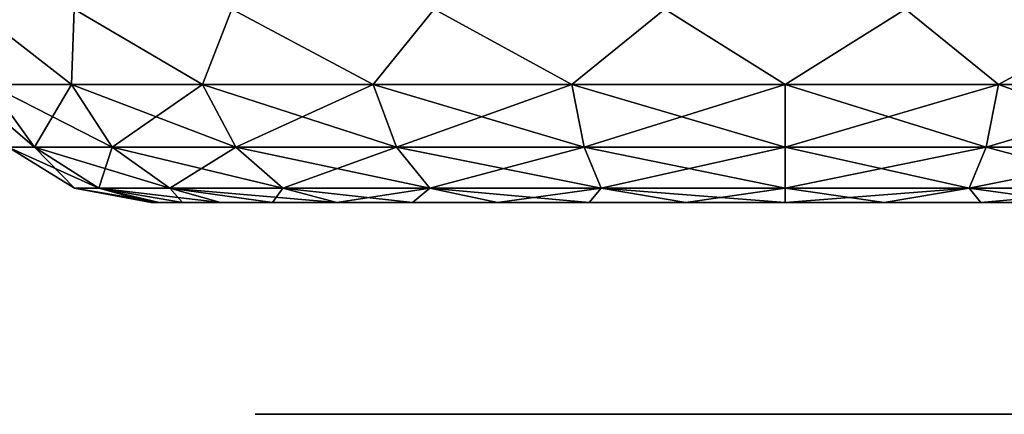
# Model space of a CAD drawing. Header units: millimetres. Extents: x -148 to 148, y -42 to 96.
# Tile 89 of 132: x 56.42 to 65.71, y -41.5 to -37.77. Entities that reach past the tile are written whole.
import ezdxf

# ---------------------------------------------------------------- set-up
doc = ezdxf.new("R2010")
doc.units = ezdxf.units.MM
doc.header["$LTSCALE"] = 127.314815
for name, color, linetype in [('47', 7, 'CONTINUOUS'), ('50', 7, 'CONTINUOUS'), ('59', 7, 'CONTINUOUS'), ('60', 7, 'CONTINUOUS'), ('61', 7, 'CONTINUOUS'), ('62', 7, 'CONTINUOUS'), ('93', 7, 'CONTINUOUS')]:
    doc.layers.add(name, color=color, linetype=linetype)

msp = doc.modelspace()

# ---------------------------------------------------------------- linework, layer by layer
at = {"layer": '47', "linetype": 'Continuous'}
for points in [[(57.7333, -39.5, 64.5751), (57.6597, -39.5, 63.6396), (69.5459, -39.5, 64.5751), (57.7333, -39.5, 64.5751)], [(57.6597, -39.5, 63.6396), (69.6195, -39.5, 63.6396), (69.5459, -39.5, 64.5751), (57.6597, -39.5, 63.6396)], [(57.7333, -39.5, 62.7042), (69.6195, -39.5, 63.6396), (57.6597, -39.5, 63.6396), (57.7333, -39.5, 62.7042)], [(69.3268, -39.5, 65.4875), (57.7333, -39.5, 64.5751), (69.5459, -39.5, 64.5751), (69.3268, -39.5, 65.4875)], [(57.9524, -39.5, 65.4875), (57.7333, -39.5, 64.5751), (69.3268, -39.5, 65.4875), (57.9524, -39.5, 65.4875)], [(57.9524, -39.5, 61.7917), (69.5459, -39.5, 62.7042), (57.7333, -39.5, 62.7042), (57.9524, -39.5, 61.7917)], [(69.5459, -39.5, 62.7042), (69.6195, -39.5, 63.6396), (57.7333, -39.5, 62.7042), (69.5459, -39.5, 62.7042)], [(68.9677, -39.5, 66.3544), (57.9524, -39.5, 65.4875), (69.3268, -39.5, 65.4875), (68.9677, -39.5, 66.3544)], [(58.3115, -39.5, 66.3544), (57.9524, -39.5, 65.4875), (68.9677, -39.5, 66.3544), (58.3115, -39.5, 66.3544)], [(69.3268, -39.5, 61.7917), (69.5459, -39.5, 62.7042), (57.9524, -39.5, 61.7917), (69.3268, -39.5, 61.7917)], [(58.3115, -39.5, 60.9248), (69.3268, -39.5, 61.7917), (57.9524, -39.5, 61.7917), (58.3115, -39.5, 60.9248)], [(68.4774, -39.5, 67.1545), (58.3115, -39.5, 66.3544), (68.9677, -39.5, 66.3544), (68.4774, -39.5, 67.1545)], [(58.8018, -39.5, 67.1545), (58.3115, -39.5, 66.3544), (68.4774, -39.5, 67.1545), (58.8018, -39.5, 67.1545)], [(68.9677, -39.5, 60.9248), (69.3268, -39.5, 61.7917), (58.3115, -39.5, 60.9248), (68.9677, -39.5, 60.9248)], [(58.8018, -39.5, 60.1247), (68.9677, -39.5, 60.9248), (58.3115, -39.5, 60.9248), (58.8018, -39.5, 60.1247)], [(59.4112, -39.5, 67.868), (58.8018, -39.5, 67.1545), (67.868, -39.5, 67.868), (59.4112, -39.5, 67.868)], [(67.868, -39.5, 67.868), (58.8018, -39.5, 67.1545), (68.4774, -39.5, 67.1545), (67.868, -39.5, 67.868)], [(68.4774, -39.5, 60.1247), (68.9677, -39.5, 60.9248), (58.8018, -39.5, 60.1247), (68.4774, -39.5, 60.1247)], [(59.4112, -39.5, 59.4112), (68.4774, -39.5, 60.1247), (58.8018, -39.5, 60.1247), (59.4112, -39.5, 59.4112)], [(60.1247, -39.5, 68.4774), (59.4112, -39.5, 67.868), (67.1545, -39.5, 68.4775), (60.1247, -39.5, 68.4774)], [(67.1545, -39.5, 68.4775), (59.4112, -39.5, 67.868), (67.868, -39.5, 67.868), (67.1545, -39.5, 68.4775)], [(67.868, -39.5, 59.4112), (68.4774, -39.5, 60.1247), (59.4112, -39.5, 59.4112), (67.868, -39.5, 59.4112)], [(60.1247, -39.5, 58.8018), (67.868, -39.5, 59.4112), (59.4112, -39.5, 59.4112), (60.1247, -39.5, 58.8018)], [(60.9248, -39.5, 68.9677), (60.1247, -39.5, 68.4774), (66.3544, -39.5, 68.9677), (60.9248, -39.5, 68.9677)], [(66.3544, -39.5, 68.9677), (60.1247, -39.5, 68.4774), (67.1545, -39.5, 68.4775), (66.3544, -39.5, 68.9677)], [(67.1545, -39.5, 58.8018), (67.868, -39.5, 59.4112), (60.1247, -39.5, 58.8018), (67.1545, -39.5, 58.8018)], [(60.9248, -39.5, 58.3115), (67.1545, -39.5, 58.8018), (60.1247, -39.5, 58.8018), (60.9248, -39.5, 58.3115)], [(65.4875, -39.5, 69.3268), (60.9248, -39.5, 68.9677), (66.3544, -39.5, 68.9677), (65.4875, -39.5, 69.3268)], [(61.7917, -39.5, 69.3268), (60.9248, -39.5, 68.9677), (65.4875, -39.5, 69.3268), (61.7917, -39.5, 69.3268)], [(66.3544, -39.5, 58.3115), (67.1545, -39.5, 58.8018), (60.9248, -39.5, 58.3115), (66.3544, -39.5, 58.3115)], [(61.7917, -39.5, 57.9524), (66.3544, -39.5, 58.3115), (60.9248, -39.5, 58.3115), (61.7917, -39.5, 57.9524)], [(64.5751, -39.5, 69.5459), (61.7917, -39.5, 69.3268), (65.4875, -39.5, 69.3268), (64.5751, -39.5, 69.5459)], [(62.7041, -39.5, 69.5459), (61.7917, -39.5, 69.3268), (64.5751, -39.5, 69.5459), (62.7041, -39.5, 69.5459)], [(65.4875, -39.5, 57.9524), (66.3544, -39.5, 58.3115), (61.7917, -39.5, 57.9524), (65.4875, -39.5, 57.9524)], [(62.7041, -39.5, 57.7333), (65.4875, -39.5, 57.9524), (61.7917, -39.5, 57.9524), (62.7041, -39.5, 57.7333)], [(63.6396, -39.5, 57.6597), (64.5751, -39.5, 57.7333), (62.7041, -39.5, 57.7333), (63.6396, -39.5, 57.6597)], [(63.6396, -39.5, 69.6195), (62.7041, -39.5, 69.5459), (64.5751, -39.5, 69.5459), (63.6396, -39.5, 69.6195)], [(64.5751, -39.5, 57.7333), (65.4875, -39.5, 57.9524), (62.7041, -39.5, 57.7333), (64.5751, -39.5, 57.7333)]]:
    msp.add_3dface(points, dxfattribs=at)
at = {"layer": '50', "linetype": 'Continuous'}
for points in [[(57.7333, -39.5, -62.7042), (57.6597, -39.5, -63.6396), (69.5459, -39.5, -62.7042), (57.7333, -39.5, -62.7042)], [(69.5459, -39.5, -62.7042), (57.6597, -39.5, -63.6396), (69.6195, -39.5, -63.6396), (69.5459, -39.5, -62.7042)], [(69.6195, -39.5, -63.6396), (57.6597, -39.5, -63.6396), (57.7333, -39.5, -64.5751), (69.6195, -39.5, -63.6396)], [(57.9524, -39.5, -65.4875), (69.5459, -39.5, -64.5751), (57.7333, -39.5, -64.5751), (57.9524, -39.5, -65.4875)], [(69.5459, -39.5, -64.5751), (69.6195, -39.5, -63.6396), (57.7333, -39.5, -64.5751), (69.5459, -39.5, -64.5751)], [(57.9524, -39.5, -61.7917), (57.7333, -39.5, -62.7042), (69.3268, -39.5, -61.7917), (57.9524, -39.5, -61.7917)], [(69.3268, -39.5, -61.7917), (57.7333, -39.5, -62.7042), (69.5459, -39.5, -62.7042), (69.3268, -39.5, -61.7917)], [(58.3115, -39.5, -66.3544), (69.3268, -39.5, -65.4875), (57.9524, -39.5, -65.4875), (58.3115, -39.5, -66.3544)], [(69.3268, -39.5, -65.4875), (69.5459, -39.5, -64.5751), (57.9524, -39.5, -65.4875), (69.3268, -39.5, -65.4875)], [(58.3115, -39.5, -60.9248), (57.9524, -39.5, -61.7917), (68.9677, -39.5, -60.9248), (58.3115, -39.5, -60.9248)], [(68.9677, -39.5, -60.9248), (57.9524, -39.5, -61.7917), (69.3268, -39.5, -61.7917), (68.9677, -39.5, -60.9248)], [(58.8018, -39.5, -67.1545), (68.9677, -39.5, -66.3544), (58.3115, -39.5, -66.3544), (58.8018, -39.5, -67.1545)], [(68.9677, -39.5, -66.3544), (69.3268, -39.5, -65.4875), (58.3115, -39.5, -66.3544), (68.9677, -39.5, -66.3544)], [(58.8018, -39.5, -60.1247), (58.3115, -39.5, -60.9248), (68.4774, -39.5, -60.1247), (58.8018, -39.5, -60.1247)], [(68.4774, -39.5, -60.1247), (58.3115, -39.5, -60.9248), (68.9677, -39.5, -60.9248), (68.4774, -39.5, -60.1247)], [(68.4774, -39.5, -67.1545), (68.9677, -39.5, -66.3544), (58.8018, -39.5, -67.1545), (68.4774, -39.5, -67.1545)], [(59.4112, -39.5, -67.868), (68.4774, -39.5, -67.1545), (58.8018, -39.5, -67.1545), (59.4112, -39.5, -67.868)], [(59.4112, -39.5, -59.4112), (58.8018, -39.5, -60.1247), (67.868, -39.5, -59.4112), (59.4112, -39.5, -59.4112)], [(67.868, -39.5, -59.4112), (58.8018, -39.5, -60.1247), (68.4774, -39.5, -60.1247), (67.868, -39.5, -59.4112)], [(67.868, -39.5, -67.868), (68.4774, -39.5, -67.1545), (59.4112, -39.5, -67.868), (67.868, -39.5, -67.868)], [(60.1247, -39.5, -68.4775), (67.868, -39.5, -67.868), (59.4112, -39.5, -67.868), (60.1247, -39.5, -68.4775)], [(60.1247, -39.5, -58.8018), (59.4112, -39.5, -59.4112), (67.1545, -39.5, -58.8018), (60.1247, -39.5, -58.8018)], [(67.1545, -39.5, -58.8018), (59.4112, -39.5, -59.4112), (67.868, -39.5, -59.4112), (67.1545, -39.5, -58.8018)], [(67.1545, -39.5, -68.4774), (67.868, -39.5, -67.868), (60.1247, -39.5, -68.4775), (67.1545, -39.5, -68.4774)], [(60.9248, -39.5, -68.9677), (67.1545, -39.5, -68.4774), (60.1247, -39.5, -68.4775), (60.9248, -39.5, -68.9677)], [(60.9248, -39.5, -58.3115), (60.1247, -39.5, -58.8018), (66.3544, -39.5, -58.3115), (60.9248, -39.5, -58.3115)], [(66.3544, -39.5, -58.3115), (60.1247, -39.5, -58.8018), (67.1545, -39.5, -58.8018), (66.3544, -39.5, -58.3115)], [(66.3544, -39.5, -68.9677), (67.1545, -39.5, -68.4774), (60.9248, -39.5, -68.9677), (66.3544, -39.5, -68.9677)], [(61.7917, -39.5, -69.3268), (66.3544, -39.5, -68.9677), (60.9248, -39.5, -68.9677), (61.7917, -39.5, -69.3268)], [(61.7917, -39.5, -57.9524), (60.9248, -39.5, -58.3115), (65.4875, -39.5, -57.9524), (61.7917, -39.5, -57.9524)], [(65.4875, -39.5, -57.9524), (60.9248, -39.5, -58.3115), (66.3544, -39.5, -58.3115), (65.4875, -39.5, -57.9524)], [(65.4875, -39.5, -69.3268), (66.3544, -39.5, -68.9677), (61.7917, -39.5, -69.3268), (65.4875, -39.5, -69.3268)], [(62.7041, -39.5, -69.5459), (65.4875, -39.5, -69.3268), (61.7917, -39.5, -69.3268), (62.7041, -39.5, -69.5459)], [(62.7041, -39.5, -57.7333), (61.7917, -39.5, -57.9524), (64.5751, -39.5, -57.7333), (62.7041, -39.5, -57.7333)], [(64.5751, -39.5, -57.7333), (61.7917, -39.5, -57.9524), (65.4875, -39.5, -57.9524), (64.5751, -39.5, -57.7333)], [(63.6396, -39.5, -57.6597), (62.7041, -39.5, -57.7333), (64.5751, -39.5, -57.7333), (63.6396, -39.5, -57.6597)], [(64.5751, -39.5, -69.5459), (65.4875, -39.5, -69.3268), (62.7041, -39.5, -69.5459), (64.5751, -39.5, -69.5459)], [(63.6396, -39.5, -69.6195), (64.5751, -39.5, -69.5459), (62.7041, -39.5, -69.5459), (63.6396, -39.5, -69.6195)]]:
    msp.add_3dface(points, dxfattribs=at)
at = {"layer": '59', "linetype": 'Continuous'}
for points in [[(55.9903, -37.6743, 61.3936), (56.9074, -38.3846, 59.7528), (56.1309, -38.3846, 61.6276), (55.9903, -37.6743, 61.3936)], [(55.9903, -37.6743, 61.3936), (56.9329, -37.6743, 59.3295), (56.9074, -38.3846, 59.7528), (55.9903, -37.6743, 61.3936)], [(56.9329, -37.6743, 59.3295), (58.1428, -38.3846, 58.1428), (56.9074, -38.3846, 59.7528), (56.9329, -37.6743, 59.3295)], [(56.9329, -37.6743, 59.3295), (58.4189, -37.6743, 57.6146), (58.1428, -38.3846, 58.1428), (56.9329, -37.6743, 59.3295)], [(58.4189, -37.6743, 57.6146), (59.7528, -38.3846, 56.9074), (58.1428, -38.3846, 58.1428), (58.4189, -37.6743, 57.6146)], [(58.4189, -37.6743, 57.6146), (60.3278, -37.6743, 56.3878), (59.7528, -38.3846, 56.9074), (58.4189, -37.6743, 57.6146)], [(60.3278, -37.6743, 56.3878), (61.6276, -38.3846, 56.1309), (59.7528, -38.3846, 56.9074), (60.3278, -37.6743, 56.3878)], [(60.3278, -37.6743, 56.3878), (62.505, -37.6743, 55.7485), (61.6276, -38.3846, 56.1309), (60.3278, -37.6743, 56.3878)], [(62.505, -37.6743, 55.7485), (63.6396, -38.3846, 55.866), (61.6276, -38.3846, 56.1309), (62.505, -37.6743, 55.7485)], [(62.505, -37.6743, 55.7485), (64.7742, -37.6743, 55.7485), (63.6396, -38.3846, 55.866), (62.505, -37.6743, 55.7485)], [(64.7742, -37.6743, 55.7485), (65.6516, -38.3846, 56.1309), (63.6396, -38.3846, 55.866), (64.7742, -37.6743, 55.7485)], [(64.7742, -37.6743, 55.7485), (66.9514, -37.6743, 56.3878), (65.6516, -38.3846, 56.1309), (64.7742, -37.6743, 55.7485)], [(66.9514, -37.6743, 56.3878), (67.5264, -38.3846, 56.9074), (65.6516, -38.3846, 56.1309), (66.9514, -37.6743, 56.3878)], [(56.5589, -38.9751, 61.7423), (56.3091, -38.9751, 63.6396), (56.1309, -38.3846, 61.6276), (56.5589, -38.9751, 61.7423)], [(56.9074, -38.3846, 59.7528), (56.5589, -38.9751, 61.7423), (56.1309, -38.3846, 61.6276), (56.9074, -38.3846, 59.7528)], [(57.2912, -38.9751, 59.9743), (56.5589, -38.9751, 61.7423), (56.9074, -38.3846, 59.7528), (57.2912, -38.9751, 59.9743)], [(58.1428, -38.3846, 58.1428), (57.2912, -38.9751, 59.9743), (56.9074, -38.3846, 59.7528), (58.1428, -38.3846, 58.1428)], [(58.4561, -38.9751, 58.4561), (57.2912, -38.9751, 59.9743), (58.1428, -38.3846, 58.1428), (58.4561, -38.9751, 58.4561)], [(59.7528, -38.3846, 56.9074), (58.4561, -38.9751, 58.4561), (58.1428, -38.3846, 58.1428), (59.7528, -38.3846, 56.9074)], [(59.9743, -38.9751, 57.2912), (58.4561, -38.9751, 58.4561), (59.7528, -38.3846, 56.9074), (59.9743, -38.9751, 57.2912)], [(61.6276, -38.3846, 56.1309), (59.9743, -38.9751, 57.2912), (59.7528, -38.3846, 56.9074), (61.6276, -38.3846, 56.1309)], [(61.7423, -38.9751, 56.5589), (59.9743, -38.9751, 57.2912), (61.6276, -38.3846, 56.1309), (61.7423, -38.9751, 56.5589)], [(63.6396, -38.3846, 55.866), (61.7423, -38.9751, 56.5589), (61.6276, -38.3846, 56.1309), (63.6396, -38.3846, 55.866)], [(63.6396, -38.9751, 56.3091), (61.7423, -38.9751, 56.5589), (63.6396, -38.3846, 55.866), (63.6396, -38.9751, 56.3091)], [(65.6516, -38.3846, 56.1309), (63.6396, -38.9751, 56.3091), (63.6396, -38.3846, 55.866), (65.6516, -38.3846, 56.1309)], [(65.5369, -38.9751, 56.5589), (63.6396, -38.9751, 56.3091), (65.6516, -38.3846, 56.1309), (65.5369, -38.9751, 56.5589)], [(67.3049, -38.9751, 57.2912), (65.5369, -38.9751, 56.5589), (67.5264, -38.3846, 56.9074), (67.3049, -38.9751, 57.2912)], [(67.5264, -38.3846, 56.9074), (65.5369, -38.9751, 56.5589), (65.6516, -38.3846, 56.1309), (67.5264, -38.3846, 56.9074)], [(56.5589, -38.9751, 61.7423), (56.9362, -39.3646, 63.6396), (56.3091, -38.9751, 63.6396), (56.5589, -38.9751, 61.7423)], [(57.1646, -39.3646, 61.9046), (56.9362, -39.3646, 63.6396), (56.5589, -38.9751, 61.7423), (57.1646, -39.3646, 61.9046)], [(57.2912, -38.9751, 59.9743), (57.1646, -39.3646, 61.9046), (56.5589, -38.9751, 61.7423), (57.2912, -38.9751, 59.9743)], [(57.8343, -39.3646, 60.2879), (57.1646, -39.3646, 61.9046), (57.2912, -38.9751, 59.9743), (57.8343, -39.3646, 60.2879)], [(58.4561, -38.9751, 58.4561), (57.8343, -39.3646, 60.2879), (57.2912, -38.9751, 59.9743), (58.4561, -38.9751, 58.4561)], [(58.8996, -39.3646, 58.8996), (57.8343, -39.3646, 60.2879), (58.4561, -38.9751, 58.4561), (58.8996, -39.3646, 58.8996)], [(59.9743, -38.9751, 57.2912), (58.8996, -39.3646, 58.8996), (58.4561, -38.9751, 58.4561), (59.9743, -38.9751, 57.2912)], [(60.2879, -39.3646, 57.8343), (58.8996, -39.3646, 58.8996), (59.9743, -38.9751, 57.2912), (60.2879, -39.3646, 57.8343)], [(61.7423, -38.9751, 56.5589), (60.2879, -39.3646, 57.8343), (59.9743, -38.9751, 57.2912), (61.7423, -38.9751, 56.5589)], [(61.9046, -39.3646, 57.1646), (60.2879, -39.3646, 57.8343), (61.7423, -38.9751, 56.5589), (61.9046, -39.3646, 57.1646)], [(63.6396, -38.9751, 56.3091), (61.9046, -39.3646, 57.1646), (61.7423, -38.9751, 56.5589), (63.6396, -38.9751, 56.3091)], [(63.6396, -39.3646, 56.9362), (61.9046, -39.3646, 57.1646), (63.6396, -38.9751, 56.3091), (63.6396, -39.3646, 56.9362)], [(65.5369, -38.9751, 56.5589), (63.6396, -39.3646, 56.9362), (63.6396, -38.9751, 56.3091), (65.5369, -38.9751, 56.5589)], [(65.3746, -39.3646, 57.1646), (63.6396, -39.3646, 56.9362), (65.5369, -38.9751, 56.5589), (65.3746, -39.3646, 57.1646)], [(67.3049, -38.9751, 57.2912), (65.3746, -39.3646, 57.1646), (65.5369, -38.9751, 56.5589), (67.3049, -38.9751, 57.2912)], [(66.9913, -39.3646, 57.8343), (65.3746, -39.3646, 57.1646), (67.3049, -38.9751, 57.2912), (66.9913, -39.3646, 57.8343)], [(57.1646, -39.3646, 61.9046), (57.6597, -39.5, 63.6396), (56.9362, -39.3646, 63.6396), (57.1646, -39.3646, 61.9046)], [(57.8343, -39.3646, 60.2879), (57.9524, -39.5, 61.7917), (57.1646, -39.3646, 61.9046), (57.8343, -39.3646, 60.2879)], [(57.7333, -39.5, 62.7042), (57.6597, -39.5, 63.6396), (57.1646, -39.3646, 61.9046), (57.7333, -39.5, 62.7042)], [(57.9524, -39.5, 61.7917), (57.7333, -39.5, 62.7042), (57.1646, -39.3646, 61.9046), (57.9524, -39.5, 61.7917)], [(58.8018, -39.5, 60.1247), (58.3115, -39.5, 60.9248), (57.8343, -39.3646, 60.2879), (58.8018, -39.5, 60.1247)], [(58.8996, -39.3646, 58.8996), (58.8018, -39.5, 60.1247), (57.8343, -39.3646, 60.2879), (58.8996, -39.3646, 58.8996)], [(58.3115, -39.5, 60.9248), (57.9524, -39.5, 61.7917), (57.8343, -39.3646, 60.2879), (58.3115, -39.5, 60.9248)], [(59.4112, -39.5, 59.4112), (58.8018, -39.5, 60.1247), (58.8996, -39.3646, 58.8996), (59.4112, -39.5, 59.4112)], [(60.2879, -39.3646, 57.8343), (59.4112, -39.5, 59.4112), (58.8996, -39.3646, 58.8996), (60.2879, -39.3646, 57.8343)], [(60.1247, -39.5, 58.8018), (59.4112, -39.5, 59.4112), (60.2879, -39.3646, 57.8343), (60.1247, -39.5, 58.8018)], [(60.9248, -39.5, 58.3115), (60.1247, -39.5, 58.8018), (60.2879, -39.3646, 57.8343), (60.9248, -39.5, 58.3115)], [(61.9046, -39.3646, 57.1646), (60.9248, -39.5, 58.3115), (60.2879, -39.3646, 57.8343), (61.9046, -39.3646, 57.1646)], [(61.7917, -39.5, 57.9524), (60.9248, -39.5, 58.3115), (61.9046, -39.3646, 57.1646), (61.7917, -39.5, 57.9524)], [(62.7041, -39.5, 57.7333), (61.7917, -39.5, 57.9524), (61.9046, -39.3646, 57.1646), (62.7041, -39.5, 57.7333)], [(63.6396, -39.3646, 56.9362), (62.7041, -39.5, 57.7333), (61.9046, -39.3646, 57.1646), (63.6396, -39.3646, 56.9362)], [(63.6396, -39.5, 57.6597), (62.7041, -39.5, 57.7333), (63.6396, -39.3646, 56.9362), (63.6396, -39.5, 57.6597)], [(65.3746, -39.3646, 57.1646), (63.6396, -39.5, 57.6597), (63.6396, -39.3646, 56.9362), (65.3746, -39.3646, 57.1646)], [(64.5751, -39.5, 57.7333), (63.6396, -39.5, 57.6597), (65.3746, -39.3646, 57.1646), (64.5751, -39.5, 57.7333)], [(65.4875, -39.5, 57.9524), (64.5751, -39.5, 57.7333), (65.3746, -39.3646, 57.1646), (65.4875, -39.5, 57.9524)], [(66.9913, -39.3646, 57.8343), (65.4875, -39.5, 57.9524), (65.3746, -39.3646, 57.1646), (66.9913, -39.3646, 57.8343)], [(66.3544, -39.5, 58.3115), (65.4875, -39.5, 57.9524), (66.9913, -39.3646, 57.8343), (66.3544, -39.5, 58.3115)]]:
    msp.add_3dface(points, dxfattribs=at)
at = {"layer": '60', "linetype": 'Continuous'}
for points in [[(56.9329, -37.6743, 67.9498), (55.9903, -37.6743, 65.8857), (56.9074, -38.3846, 67.5264), (56.9329, -37.6743, 67.9498)], [(55.9903, -37.6743, 65.8857), (56.1309, -38.3846, 65.6516), (56.9074, -38.3846, 67.5264), (55.9903, -37.6743, 65.8857)], [(56.9329, -37.6743, 67.9498), (56.9074, -38.3846, 67.5264), (58.1428, -38.3846, 69.1364), (56.9329, -37.6743, 67.9498)], [(58.4189, -37.6743, 69.6647), (56.9329, -37.6743, 67.9498), (58.1428, -38.3846, 69.1364), (58.4189, -37.6743, 69.6647)], [(58.4189, -37.6743, 69.6647), (58.1428, -38.3846, 69.1364), (59.7528, -38.3846, 70.3718), (58.4189, -37.6743, 69.6647)], [(60.3278, -37.6743, 70.8915), (58.4189, -37.6743, 69.6647), (59.7528, -38.3846, 70.3718), (60.3278, -37.6743, 70.8915)], [(60.3278, -37.6743, 70.8915), (59.7528, -38.3846, 70.3718), (61.6276, -38.3846, 71.1484), (60.3278, -37.6743, 70.8915)], [(62.505, -37.6743, 71.5307), (60.3278, -37.6743, 70.8915), (61.6276, -38.3846, 71.1484), (62.505, -37.6743, 71.5307)], [(62.505, -37.6743, 71.5307), (61.6276, -38.3846, 71.1484), (63.6396, -38.3846, 71.4133), (62.505, -37.6743, 71.5307)], [(64.7742, -37.6743, 71.5307), (62.505, -37.6743, 71.5307), (63.6396, -38.3846, 71.4133), (64.7742, -37.6743, 71.5307)], [(64.7742, -37.6743, 71.5307), (63.6396, -38.3846, 71.4133), (65.6516, -38.3846, 71.1484), (64.7742, -37.6743, 71.5307)], [(66.9514, -37.6743, 70.8915), (64.7742, -37.6743, 71.5307), (65.6516, -38.3846, 71.1484), (66.9514, -37.6743, 70.8915)], [(66.9514, -37.6743, 70.8915), (65.6516, -38.3846, 71.1484), (67.5264, -38.3846, 70.3718), (66.9514, -37.6743, 70.8915)], [(55.866, -38.3846, 63.6396), (56.5589, -38.9751, 65.5369), (56.1309, -38.3846, 65.6516), (55.866, -38.3846, 63.6396)], [(55.866, -38.3846, 63.6396), (56.3091, -38.9751, 63.6396), (56.5589, -38.9751, 65.5369), (55.866, -38.3846, 63.6396)], [(56.1309, -38.3846, 65.6516), (57.2912, -38.9751, 67.3049), (56.9074, -38.3846, 67.5264), (56.1309, -38.3846, 65.6516)], [(56.5589, -38.9751, 65.5369), (57.2912, -38.9751, 67.3049), (56.1309, -38.3846, 65.6516), (56.5589, -38.9751, 65.5369)], [(57.2912, -38.9751, 67.3049), (58.4561, -38.9751, 68.8231), (56.9074, -38.3846, 67.5264), (57.2912, -38.9751, 67.3049)], [(56.9074, -38.3846, 67.5264), (58.4561, -38.9751, 68.8231), (58.1428, -38.3846, 69.1364), (56.9074, -38.3846, 67.5264)], [(58.1428, -38.3846, 69.1364), (59.9743, -38.9751, 69.988), (59.7528, -38.3846, 70.3718), (58.1428, -38.3846, 69.1364)], [(58.4561, -38.9751, 68.8231), (59.9743, -38.9751, 69.988), (58.1428, -38.3846, 69.1364), (58.4561, -38.9751, 68.8231)], [(59.9743, -38.9751, 69.988), (61.7423, -38.9751, 70.7204), (59.7528, -38.3846, 70.3718), (59.9743, -38.9751, 69.988)], [(59.7528, -38.3846, 70.3718), (61.7423, -38.9751, 70.7204), (61.6276, -38.3846, 71.1484), (59.7528, -38.3846, 70.3718)], [(61.7423, -38.9751, 70.7204), (63.6396, -38.9751, 70.9701), (61.6276, -38.3846, 71.1484), (61.7423, -38.9751, 70.7204)], [(61.6276, -38.3846, 71.1484), (63.6396, -38.9751, 70.9701), (63.6396, -38.3846, 71.4133), (61.6276, -38.3846, 71.1484)], [(63.6396, -38.9751, 70.9701), (65.5369, -38.9751, 70.7204), (63.6396, -38.3846, 71.4133), (63.6396, -38.9751, 70.9701)], [(63.6396, -38.3846, 71.4133), (65.5369, -38.9751, 70.7204), (65.6516, -38.3846, 71.1484), (63.6396, -38.3846, 71.4133)], [(65.5369, -38.9751, 70.7204), (67.3049, -38.9751, 69.988), (65.6516, -38.3846, 71.1484), (65.5369, -38.9751, 70.7204)], [(65.6516, -38.3846, 71.1484), (67.3049, -38.9751, 69.988), (67.5264, -38.3846, 70.3718), (65.6516, -38.3846, 71.1484)], [(56.3091, -38.9751, 63.6396), (57.1646, -39.3646, 65.3746), (56.5589, -38.9751, 65.5369), (56.3091, -38.9751, 63.6396)], [(56.3091, -38.9751, 63.6396), (56.9362, -39.3646, 63.6396), (57.1646, -39.3646, 65.3746), (56.3091, -38.9751, 63.6396)], [(56.5589, -38.9751, 65.5369), (57.8343, -39.3646, 66.9913), (57.2912, -38.9751, 67.3049), (56.5589, -38.9751, 65.5369)], [(57.1646, -39.3646, 65.3746), (57.8343, -39.3646, 66.9913), (56.5589, -38.9751, 65.5369), (57.1646, -39.3646, 65.3746)], [(57.2912, -38.9751, 67.3049), (58.8996, -39.3646, 68.3796), (58.4561, -38.9751, 68.8231), (57.2912, -38.9751, 67.3049)], [(57.8343, -39.3646, 66.9913), (58.8996, -39.3646, 68.3796), (57.2912, -38.9751, 67.3049), (57.8343, -39.3646, 66.9913)], [(58.4561, -38.9751, 68.8231), (60.2879, -39.3646, 69.4449), (59.9743, -38.9751, 69.988), (58.4561, -38.9751, 68.8231)], [(58.8996, -39.3646, 68.3796), (60.2879, -39.3646, 69.4449), (58.4561, -38.9751, 68.8231), (58.8996, -39.3646, 68.3796)], [(59.9743, -38.9751, 69.988), (61.9046, -39.3646, 70.1146), (61.7423, -38.9751, 70.7204), (59.9743, -38.9751, 69.988)], [(60.2879, -39.3646, 69.4449), (61.9046, -39.3646, 70.1146), (59.9743, -38.9751, 69.988), (60.2879, -39.3646, 69.4449)], [(61.9046, -39.3646, 70.1146), (63.6396, -39.3646, 70.343), (61.7423, -38.9751, 70.7204), (61.9046, -39.3646, 70.1146)], [(61.7423, -38.9751, 70.7204), (63.6396, -39.3646, 70.343), (63.6396, -38.9751, 70.9701), (61.7423, -38.9751, 70.7204)], [(63.6396, -38.9751, 70.9701), (65.3746, -39.3646, 70.1146), (65.5369, -38.9751, 70.7204), (63.6396, -38.9751, 70.9701)], [(63.6396, -39.3646, 70.343), (65.3746, -39.3646, 70.1146), (63.6396, -38.9751, 70.9701), (63.6396, -39.3646, 70.343)], [(65.3746, -39.3646, 70.1146), (66.9913, -39.3646, 69.4449), (65.5369, -38.9751, 70.7204), (65.3746, -39.3646, 70.1146)], [(65.5369, -38.9751, 70.7204), (66.9913, -39.3646, 69.4449), (67.3049, -38.9751, 69.988), (65.5369, -38.9751, 70.7204)], [(56.9362, -39.3646, 63.6396), (57.7333, -39.5, 64.5751), (57.1646, -39.3646, 65.3746), (56.9362, -39.3646, 63.6396)], [(57.6597, -39.5, 63.6396), (57.7333, -39.5, 64.5751), (56.9362, -39.3646, 63.6396), (57.6597, -39.5, 63.6396)], [(57.7333, -39.5, 64.5751), (57.9524, -39.5, 65.4875), (57.1646, -39.3646, 65.3746), (57.7333, -39.5, 64.5751)], [(57.9524, -39.5, 65.4875), (58.3115, -39.5, 66.3544), (57.1646, -39.3646, 65.3746), (57.9524, -39.5, 65.4875)], [(57.1646, -39.3646, 65.3746), (58.3115, -39.5, 66.3544), (57.8343, -39.3646, 66.9913), (57.1646, -39.3646, 65.3746)], [(57.8343, -39.3646, 66.9913), (59.4112, -39.5, 67.868), (58.8996, -39.3646, 68.3796), (57.8343, -39.3646, 66.9913)], [(58.8018, -39.5, 67.1545), (59.4112, -39.5, 67.868), (57.8343, -39.3646, 66.9913), (58.8018, -39.5, 67.1545)], [(58.3115, -39.5, 66.3544), (58.8018, -39.5, 67.1545), (57.8343, -39.3646, 66.9913), (58.3115, -39.5, 66.3544)], [(58.8996, -39.3646, 68.3796), (60.1247, -39.5, 68.4774), (60.2879, -39.3646, 69.4449), (58.8996, -39.3646, 68.3796)], [(59.4112, -39.5, 67.868), (60.1247, -39.5, 68.4774), (58.8996, -39.3646, 68.3796), (59.4112, -39.5, 67.868)], [(60.1247, -39.5, 68.4774), (60.9248, -39.5, 68.9677), (60.2879, -39.3646, 69.4449), (60.1247, -39.5, 68.4774)], [(60.9248, -39.5, 68.9677), (61.7917, -39.5, 69.3268), (60.2879, -39.3646, 69.4449), (60.9248, -39.5, 68.9677)], [(60.2879, -39.3646, 69.4449), (61.7917, -39.5, 69.3268), (61.9046, -39.3646, 70.1146), (60.2879, -39.3646, 69.4449)], [(61.7917, -39.5, 69.3268), (62.7041, -39.5, 69.5459), (61.9046, -39.3646, 70.1146), (61.7917, -39.5, 69.3268)], [(61.9046, -39.3646, 70.1146), (63.6396, -39.5, 69.6195), (63.6396, -39.3646, 70.343), (61.9046, -39.3646, 70.1146)], [(62.7041, -39.5, 69.5459), (63.6396, -39.5, 69.6195), (61.9046, -39.3646, 70.1146), (62.7041, -39.5, 69.5459)], [(63.6396, -39.3646, 70.343), (64.5751, -39.5, 69.5459), (65.3746, -39.3646, 70.1146), (63.6396, -39.3646, 70.343)], [(63.6396, -39.5, 69.6195), (64.5751, -39.5, 69.5459), (63.6396, -39.3646, 70.343), (63.6396, -39.5, 69.6195)], [(64.5751, -39.5, 69.5459), (65.4875, -39.5, 69.3268), (65.3746, -39.3646, 70.1146), (64.5751, -39.5, 69.5459)], [(65.4875, -39.5, 69.3268), (66.3544, -39.5, 68.9677), (65.3746, -39.3646, 70.1146), (65.4875, -39.5, 69.3268)], [(65.3746, -39.3646, 70.1146), (66.3544, -39.5, 68.9677), (66.9913, -39.3646, 69.4449), (65.3746, -39.3646, 70.1146)]]:
    msp.add_3dface(points, dxfattribs=at)
at = {"layer": '61', "linetype": 'Continuous'}
for points in [[(56.9329, -37.6743, -59.3295), (55.9903, -37.6743, -61.3936), (56.9074, -38.3846, -59.7528), (56.9329, -37.6743, -59.3295)], [(55.9903, -37.6743, -61.3936), (56.1309, -38.3846, -61.6276), (56.9074, -38.3846, -59.7528), (55.9903, -37.6743, -61.3936)], [(56.9329, -37.6743, -59.3295), (56.9074, -38.3846, -59.7528), (58.1428, -38.3846, -58.1428), (56.9329, -37.6743, -59.3295)], [(58.4189, -37.6743, -57.6146), (56.9329, -37.6743, -59.3295), (58.1428, -38.3846, -58.1428), (58.4189, -37.6743, -57.6146)], [(58.4189, -37.6743, -57.6146), (58.1428, -38.3846, -58.1428), (59.7528, -38.3846, -56.9074), (58.4189, -37.6743, -57.6146)], [(60.3278, -37.6743, -56.3878), (58.4189, -37.6743, -57.6146), (59.7528, -38.3846, -56.9074), (60.3278, -37.6743, -56.3878)], [(60.3278, -37.6743, -56.3878), (59.7528, -38.3846, -56.9074), (61.6276, -38.3846, -56.1309), (60.3278, -37.6743, -56.3878)], [(62.505, -37.6743, -55.7485), (60.3278, -37.6743, -56.3878), (61.6276, -38.3846, -56.1309), (62.505, -37.6743, -55.7485)], [(62.505, -37.6743, -55.7485), (61.6276, -38.3846, -56.1309), (63.6396, -38.3846, -55.866), (62.505, -37.6743, -55.7485)], [(64.7742, -37.6743, -55.7485), (62.505, -37.6743, -55.7485), (63.6396, -38.3846, -55.866), (64.7742, -37.6743, -55.7485)], [(64.7742, -37.6743, -55.7485), (63.6396, -38.3846, -55.866), (65.6516, -38.3846, -56.1309), (64.7742, -37.6743, -55.7485)], [(66.9514, -37.6743, -56.3878), (64.7742, -37.6743, -55.7485), (65.6516, -38.3846, -56.1309), (66.9514, -37.6743, -56.3878)], [(66.9514, -37.6743, -56.3878), (65.6516, -38.3846, -56.1309), (67.5264, -38.3846, -56.9074), (66.9514, -37.6743, -56.3878)], [(56.3091, -38.9751, -63.6396), (56.5589, -38.9751, -61.7423), (55.866, -38.3846, -63.6396), (56.3091, -38.9751, -63.6396)], [(55.866, -38.3846, -63.6396), (56.5589, -38.9751, -61.7423), (56.1309, -38.3846, -61.6276), (55.866, -38.3846, -63.6396)], [(56.5589, -38.9751, -61.7423), (57.2912, -38.9751, -59.9743), (56.1309, -38.3846, -61.6276), (56.5589, -38.9751, -61.7423)], [(56.1309, -38.3846, -61.6276), (57.2912, -38.9751, -59.9743), (56.9074, -38.3846, -59.7528), (56.1309, -38.3846, -61.6276)], [(57.2912, -38.9751, -59.9743), (58.4561, -38.9751, -58.4561), (56.9074, -38.3846, -59.7528), (57.2912, -38.9751, -59.9743)], [(56.9074, -38.3846, -59.7528), (58.4561, -38.9751, -58.4561), (58.1428, -38.3846, -58.1428), (56.9074, -38.3846, -59.7528)], [(58.4561, -38.9751, -58.4561), (59.9743, -38.9751, -57.2912), (58.1428, -38.3846, -58.1428), (58.4561, -38.9751, -58.4561)], [(58.1428, -38.3846, -58.1428), (59.9743, -38.9751, -57.2912), (59.7528, -38.3846, -56.9074), (58.1428, -38.3846, -58.1428)], [(59.9743, -38.9751, -57.2912), (61.7423, -38.9751, -56.5589), (59.7528, -38.3846, -56.9074), (59.9743, -38.9751, -57.2912)], [(59.7528, -38.3846, -56.9074), (61.7423, -38.9751, -56.5589), (61.6276, -38.3846, -56.1309), (59.7528, -38.3846, -56.9074)], [(61.7423, -38.9751, -56.5589), (63.6396, -38.9751, -56.3091), (61.6276, -38.3846, -56.1309), (61.7423, -38.9751, -56.5589)], [(61.6276, -38.3846, -56.1309), (63.6396, -38.9751, -56.3091), (63.6396, -38.3846, -55.866), (61.6276, -38.3846, -56.1309)], [(63.6396, -38.9751, -56.3091), (65.5369, -38.9751, -56.5589), (63.6396, -38.3846, -55.866), (63.6396, -38.9751, -56.3091)], [(63.6396, -38.3846, -55.866), (65.5369, -38.9751, -56.5589), (65.6516, -38.3846, -56.1309), (63.6396, -38.3846, -55.866)], [(65.5369, -38.9751, -56.5589), (67.3049, -38.9751, -57.2912), (65.6516, -38.3846, -56.1309), (65.5369, -38.9751, -56.5589)], [(65.6516, -38.3846, -56.1309), (67.3049, -38.9751, -57.2912), (67.5264, -38.3846, -56.9074), (65.6516, -38.3846, -56.1309)], [(56.9362, -39.3646, -63.6396), (57.1646, -39.3646, -61.9046), (56.3091, -38.9751, -63.6396), (56.9362, -39.3646, -63.6396)], [(56.3091, -38.9751, -63.6396), (57.1646, -39.3646, -61.9046), (56.5589, -38.9751, -61.7423), (56.3091, -38.9751, -63.6396)], [(57.1646, -39.3646, -61.9046), (57.8343, -39.3646, -60.2879), (56.5589, -38.9751, -61.7423), (57.1646, -39.3646, -61.9046)], [(56.5589, -38.9751, -61.7423), (57.8343, -39.3646, -60.2879), (57.2912, -38.9751, -59.9743), (56.5589, -38.9751, -61.7423)], [(57.8343, -39.3646, -60.2879), (58.8996, -39.3646, -58.8996), (57.2912, -38.9751, -59.9743), (57.8343, -39.3646, -60.2879)], [(57.2912, -38.9751, -59.9743), (58.8996, -39.3646, -58.8996), (58.4561, -38.9751, -58.4561), (57.2912, -38.9751, -59.9743)], [(58.8996, -39.3646, -58.8996), (60.2879, -39.3646, -57.8343), (58.4561, -38.9751, -58.4561), (58.8996, -39.3646, -58.8996)], [(58.4561, -38.9751, -58.4561), (60.2879, -39.3646, -57.8343), (59.9743, -38.9751, -57.2912), (58.4561, -38.9751, -58.4561)], [(60.2879, -39.3646, -57.8343), (61.9046, -39.3646, -57.1646), (59.9743, -38.9751, -57.2912), (60.2879, -39.3646, -57.8343)], [(59.9743, -38.9751, -57.2912), (61.9046, -39.3646, -57.1646), (61.7423, -38.9751, -56.5589), (59.9743, -38.9751, -57.2912)], [(61.9046, -39.3646, -57.1646), (63.6396, -39.3646, -56.9362), (61.7423, -38.9751, -56.5589), (61.9046, -39.3646, -57.1646)], [(61.7423, -38.9751, -56.5589), (63.6396, -39.3646, -56.9362), (63.6396, -38.9751, -56.3091), (61.7423, -38.9751, -56.5589)], [(63.6396, -39.3646, -56.9362), (65.3746, -39.3646, -57.1646), (63.6396, -38.9751, -56.3091), (63.6396, -39.3646, -56.9362)], [(63.6396, -38.9751, -56.3091), (65.3746, -39.3646, -57.1646), (65.5369, -38.9751, -56.5589), (63.6396, -38.9751, -56.3091)], [(65.3746, -39.3646, -57.1646), (66.9913, -39.3646, -57.8343), (65.5369, -38.9751, -56.5589), (65.3746, -39.3646, -57.1646)], [(65.5369, -38.9751, -56.5589), (66.9913, -39.3646, -57.8343), (67.3049, -38.9751, -57.2912), (65.5369, -38.9751, -56.5589)], [(57.6597, -39.5, -63.6396), (57.7333, -39.5, -62.7042), (56.9362, -39.3646, -63.6396), (57.6597, -39.5, -63.6396)], [(56.9362, -39.3646, -63.6396), (57.7333, -39.5, -62.7042), (57.1646, -39.3646, -61.9046), (56.9362, -39.3646, -63.6396)], [(57.1646, -39.3646, -61.9046), (58.3115, -39.5, -60.9248), (57.8343, -39.3646, -60.2879), (57.1646, -39.3646, -61.9046)], [(57.7333, -39.5, -62.7042), (57.9524, -39.5, -61.7917), (57.1646, -39.3646, -61.9046), (57.7333, -39.5, -62.7042)], [(57.9524, -39.5, -61.7917), (58.3115, -39.5, -60.9248), (57.1646, -39.3646, -61.9046), (57.9524, -39.5, -61.7917)], [(58.3115, -39.5, -60.9248), (58.8018, -39.5, -60.1247), (57.8343, -39.3646, -60.2879), (58.3115, -39.5, -60.9248)], [(58.8018, -39.5, -60.1247), (59.4112, -39.5, -59.4112), (57.8343, -39.3646, -60.2879), (58.8018, -39.5, -60.1247)], [(57.8343, -39.3646, -60.2879), (59.4112, -39.5, -59.4112), (58.8996, -39.3646, -58.8996), (57.8343, -39.3646, -60.2879)], [(59.4112, -39.5, -59.4112), (60.1247, -39.5, -58.8018), (58.8996, -39.3646, -58.8996), (59.4112, -39.5, -59.4112)], [(58.8996, -39.3646, -58.8996), (60.1247, -39.5, -58.8018), (60.2879, -39.3646, -57.8343), (58.8996, -39.3646, -58.8996)], [(60.1247, -39.5, -58.8018), (60.9248, -39.5, -58.3115), (60.2879, -39.3646, -57.8343), (60.1247, -39.5, -58.8018)], [(60.9248, -39.5, -58.3115), (61.7917, -39.5, -57.9524), (60.2879, -39.3646, -57.8343), (60.9248, -39.5, -58.3115)], [(60.2879, -39.3646, -57.8343), (61.7917, -39.5, -57.9524), (61.9046, -39.3646, -57.1646), (60.2879, -39.3646, -57.8343)], [(61.7917, -39.5, -57.9524), (62.7041, -39.5, -57.7333), (61.9046, -39.3646, -57.1646), (61.7917, -39.5, -57.9524)], [(62.7041, -39.5, -57.7333), (63.6396, -39.5, -57.6597), (61.9046, -39.3646, -57.1646), (62.7041, -39.5, -57.7333)], [(61.9046, -39.3646, -57.1646), (63.6396, -39.5, -57.6597), (63.6396, -39.3646, -56.9362), (61.9046, -39.3646, -57.1646)], [(63.6396, -39.5, -57.6597), (64.5751, -39.5, -57.7333), (63.6396, -39.3646, -56.9362), (63.6396, -39.5, -57.6597)], [(63.6396, -39.3646, -56.9362), (64.5751, -39.5, -57.7333), (65.3746, -39.3646, -57.1646), (63.6396, -39.3646, -56.9362)], [(64.5751, -39.5, -57.7333), (65.4875, -39.5, -57.9524), (65.3746, -39.3646, -57.1646), (64.5751, -39.5, -57.7333)], [(65.4875, -39.5, -57.9524), (66.3544, -39.5, -58.3115), (65.3746, -39.3646, -57.1646), (65.4875, -39.5, -57.9524)], [(65.3746, -39.3646, -57.1646), (66.3544, -39.5, -58.3115), (66.9913, -39.3646, -57.8343), (65.3746, -39.3646, -57.1646)]]:
    msp.add_3dface(points, dxfattribs=at)
at = {"layer": '62', "linetype": 'Continuous'}
for points in [[(55.9903, -37.6743, -65.8857), (56.9329, -37.6743, -67.9498), (56.9074, -38.3846, -67.5264), (55.9903, -37.6743, -65.8857)], [(55.9903, -37.6743, -65.8857), (56.9074, -38.3846, -67.5264), (56.1309, -38.3846, -65.6516), (55.9903, -37.6743, -65.8857)], [(56.9329, -37.6743, -67.9498), (58.1428, -38.3846, -69.1364), (56.9074, -38.3846, -67.5264), (56.9329, -37.6743, -67.9498)], [(56.9329, -37.6743, -67.9498), (58.4189, -37.6743, -69.6647), (58.1428, -38.3846, -69.1364), (56.9329, -37.6743, -67.9498)], [(58.4189, -37.6743, -69.6647), (59.7528, -38.3846, -70.3718), (58.1428, -38.3846, -69.1364), (58.4189, -37.6743, -69.6647)], [(58.4189, -37.6743, -69.6647), (60.3278, -37.6743, -70.8915), (59.7528, -38.3846, -70.3718), (58.4189, -37.6743, -69.6647)], [(60.3278, -37.6743, -70.8915), (61.6276, -38.3846, -71.1484), (59.7528, -38.3846, -70.3718), (60.3278, -37.6743, -70.8915)], [(60.3278, -37.6743, -70.8915), (62.505, -37.6743, -71.5307), (61.6276, -38.3846, -71.1484), (60.3278, -37.6743, -70.8915)], [(62.505, -37.6743, -71.5307), (63.6396, -38.3846, -71.4133), (61.6276, -38.3846, -71.1484), (62.505, -37.6743, -71.5307)], [(62.505, -37.6743, -71.5307), (64.7742, -37.6743, -71.5307), (63.6396, -38.3846, -71.4133), (62.505, -37.6743, -71.5307)], [(64.7742, -37.6743, -71.5307), (65.6516, -38.3846, -71.1484), (63.6396, -38.3846, -71.4133), (64.7742, -37.6743, -71.5307)], [(64.7742, -37.6743, -71.5307), (66.9514, -37.6743, -70.8915), (65.6516, -38.3846, -71.1484), (64.7742, -37.6743, -71.5307)], [(66.9514, -37.6743, -70.8915), (67.5264, -38.3846, -70.3718), (65.6516, -38.3846, -71.1484), (66.9514, -37.6743, -70.8915)], [(56.5589, -38.9751, -65.5369), (56.3091, -38.9751, -63.6396), (56.1309, -38.3846, -65.6516), (56.5589, -38.9751, -65.5369)], [(56.9074, -38.3846, -67.5264), (56.5589, -38.9751, -65.5369), (56.1309, -38.3846, -65.6516), (56.9074, -38.3846, -67.5264)], [(57.2912, -38.9751, -67.3049), (56.5589, -38.9751, -65.5369), (56.9074, -38.3846, -67.5264), (57.2912, -38.9751, -67.3049)], [(58.1428, -38.3846, -69.1364), (57.2912, -38.9751, -67.3049), (56.9074, -38.3846, -67.5264), (58.1428, -38.3846, -69.1364)], [(58.4561, -38.9751, -68.8231), (57.2912, -38.9751, -67.3049), (58.1428, -38.3846, -69.1364), (58.4561, -38.9751, -68.8231)], [(59.7528, -38.3846, -70.3718), (58.4561, -38.9751, -68.8231), (58.1428, -38.3846, -69.1364), (59.7528, -38.3846, -70.3718)], [(59.9743, -38.9751, -69.988), (58.4561, -38.9751, -68.8231), (59.7528, -38.3846, -70.3718), (59.9743, -38.9751, -69.988)], [(61.6276, -38.3846, -71.1484), (59.9743, -38.9751, -69.988), (59.7528, -38.3846, -70.3718), (61.6276, -38.3846, -71.1484)], [(61.7423, -38.9751, -70.7204), (59.9743, -38.9751, -69.988), (61.6276, -38.3846, -71.1484), (61.7423, -38.9751, -70.7204)], [(63.6396, -38.3846, -71.4133), (61.7423, -38.9751, -70.7204), (61.6276, -38.3846, -71.1484), (63.6396, -38.3846, -71.4133)], [(63.6396, -38.9751, -70.9701), (61.7423, -38.9751, -70.7204), (63.6396, -38.3846, -71.4133), (63.6396, -38.9751, -70.9701)], [(65.5369, -38.9751, -70.7204), (63.6396, -38.9751, -70.9701), (65.6516, -38.3846, -71.1484), (65.5369, -38.9751, -70.7204)], [(65.6516, -38.3846, -71.1484), (63.6396, -38.9751, -70.9701), (63.6396, -38.3846, -71.4133), (65.6516, -38.3846, -71.1484)], [(67.5264, -38.3846, -70.3718), (65.5369, -38.9751, -70.7204), (65.6516, -38.3846, -71.1484), (67.5264, -38.3846, -70.3718)], [(67.3049, -38.9751, -69.988), (65.5369, -38.9751, -70.7204), (67.5264, -38.3846, -70.3718), (67.3049, -38.9751, -69.988)], [(56.9362, -39.3646, -63.6396), (56.3091, -38.9751, -63.6396), (56.5589, -38.9751, -65.5369), (56.9362, -39.3646, -63.6396)], [(57.1646, -39.3646, -65.3746), (56.9362, -39.3646, -63.6396), (56.5589, -38.9751, -65.5369), (57.1646, -39.3646, -65.3746)], [(57.2912, -38.9751, -67.3049), (57.1646, -39.3646, -65.3746), (56.5589, -38.9751, -65.5369), (57.2912, -38.9751, -67.3049)], [(57.8343, -39.3646, -66.9913), (57.1646, -39.3646, -65.3746), (57.2912, -38.9751, -67.3049), (57.8343, -39.3646, -66.9913)], [(58.4561, -38.9751, -68.8231), (57.8343, -39.3646, -66.9913), (57.2912, -38.9751, -67.3049), (58.4561, -38.9751, -68.8231)], [(58.8996, -39.3646, -68.3796), (57.8343, -39.3646, -66.9913), (58.4561, -38.9751, -68.8231), (58.8996, -39.3646, -68.3796)], [(59.9743, -38.9751, -69.988), (58.8996, -39.3646, -68.3796), (58.4561, -38.9751, -68.8231), (59.9743, -38.9751, -69.988)], [(60.2879, -39.3646, -69.4449), (58.8996, -39.3646, -68.3796), (59.9743, -38.9751, -69.988), (60.2879, -39.3646, -69.4449)], [(61.7423, -38.9751, -70.7204), (60.2879, -39.3646, -69.4449), (59.9743, -38.9751, -69.988), (61.7423, -38.9751, -70.7204)], [(61.9046, -39.3646, -70.1146), (60.2879, -39.3646, -69.4449), (61.7423, -38.9751, -70.7204), (61.9046, -39.3646, -70.1146)], [(63.6396, -38.9751, -70.9701), (61.9046, -39.3646, -70.1146), (61.7423, -38.9751, -70.7204), (63.6396, -38.9751, -70.9701)], [(63.6396, -39.3646, -70.343), (61.9046, -39.3646, -70.1146), (63.6396, -38.9751, -70.9701), (63.6396, -39.3646, -70.343)], [(65.3746, -39.3646, -70.1146), (63.6396, -39.3646, -70.343), (65.5369, -38.9751, -70.7204), (65.3746, -39.3646, -70.1146)], [(65.5369, -38.9751, -70.7204), (63.6396, -39.3646, -70.343), (63.6396, -38.9751, -70.9701), (65.5369, -38.9751, -70.7204)], [(66.9913, -39.3646, -69.4449), (65.3746, -39.3646, -70.1146), (67.3049, -38.9751, -69.988), (66.9913, -39.3646, -69.4449)], [(67.3049, -38.9751, -69.988), (65.3746, -39.3646, -70.1146), (65.5369, -38.9751, -70.7204), (67.3049, -38.9751, -69.988)], [(57.6597, -39.5, -63.6396), (56.9362, -39.3646, -63.6396), (57.1646, -39.3646, -65.3746), (57.6597, -39.5, -63.6396)], [(57.9524, -39.5, -65.4875), (57.7333, -39.5, -64.5751), (57.1646, -39.3646, -65.3746), (57.9524, -39.5, -65.4875)], [(57.8343, -39.3646, -66.9913), (57.9524, -39.5, -65.4875), (57.1646, -39.3646, -65.3746), (57.8343, -39.3646, -66.9913)], [(57.7333, -39.5, -64.5751), (57.6597, -39.5, -63.6396), (57.1646, -39.3646, -65.3746), (57.7333, -39.5, -64.5751)], [(58.8018, -39.5, -67.1545), (58.3115, -39.5, -66.3544), (57.8343, -39.3646, -66.9913), (58.8018, -39.5, -67.1545)], [(58.8996, -39.3646, -68.3796), (58.8018, -39.5, -67.1545), (57.8343, -39.3646, -66.9913), (58.8996, -39.3646, -68.3796)], [(58.3115, -39.5, -66.3544), (57.9524, -39.5, -65.4875), (57.8343, -39.3646, -66.9913), (58.3115, -39.5, -66.3544)], [(59.4112, -39.5, -67.868), (58.8018, -39.5, -67.1545), (58.8996, -39.3646, -68.3796), (59.4112, -39.5, -67.868)], [(60.2879, -39.3646, -69.4449), (59.4112, -39.5, -67.868), (58.8996, -39.3646, -68.3796), (60.2879, -39.3646, -69.4449)], [(60.1247, -39.5, -68.4775), (59.4112, -39.5, -67.868), (60.2879, -39.3646, -69.4449), (60.1247, -39.5, -68.4775)], [(60.9248, -39.5, -68.9677), (60.1247, -39.5, -68.4775), (60.2879, -39.3646, -69.4449), (60.9248, -39.5, -68.9677)], [(61.9046, -39.3646, -70.1146), (60.9248, -39.5, -68.9677), (60.2879, -39.3646, -69.4449), (61.9046, -39.3646, -70.1146)], [(61.7917, -39.5, -69.3268), (60.9248, -39.5, -68.9677), (61.9046, -39.3646, -70.1146), (61.7917, -39.5, -69.3268)], [(62.7041, -39.5, -69.5459), (61.7917, -39.5, -69.3268), (61.9046, -39.3646, -70.1146), (62.7041, -39.5, -69.5459)], [(63.6396, -39.3646, -70.343), (62.7041, -39.5, -69.5459), (61.9046, -39.3646, -70.1146), (63.6396, -39.3646, -70.343)], [(63.6396, -39.5, -69.6195), (62.7041, -39.5, -69.5459), (63.6396, -39.3646, -70.343), (63.6396, -39.5, -69.6195)], [(65.3746, -39.3646, -70.1146), (63.6396, -39.5, -69.6195), (63.6396, -39.3646, -70.343), (65.3746, -39.3646, -70.1146)], [(64.5751, -39.5, -69.5459), (63.6396, -39.5, -69.6195), (65.3746, -39.3646, -70.1146), (64.5751, -39.5, -69.5459)], [(65.4875, -39.5, -69.3268), (64.5751, -39.5, -69.5459), (65.3746, -39.3646, -70.1146), (65.4875, -39.5, -69.3268)], [(66.9913, -39.3646, -69.4449), (65.4875, -39.5, -69.3268), (65.3746, -39.3646, -70.1146), (66.9913, -39.3646, -69.4449)], [(66.3544, -39.5, -68.9677), (65.4875, -39.5, -69.3268), (66.9913, -39.3646, -69.4449), (66.3544, -39.5, -68.9677)]]:
    msp.add_3dface(points, dxfattribs=at)
at = {"layer": '93', "linetype": 'Continuous'}
for points in [[(58.6396, -41.5, -63.6396), (58.8843, -41.5, -65.1847), (58.8843, -41.5, -62.0945), (58.6396, -41.5, -63.6396)], [(58.6396, -41.5, 63.6396), (58.8843, -41.5, 62.0945), (58.8843, -41.5, 65.1847), (58.6396, -41.5, 63.6396)], [(58.8843, -41.5, -62.0945), (59.5945, -41.5, -66.5785), (59.5945, -41.5, -60.7007), (58.8843, -41.5, -62.0945)], [(58.8843, -41.5, -65.1847), (59.5945, -41.5, -66.5785), (58.8843, -41.5, -62.0945), (58.8843, -41.5, -65.1847)], [(58.8843, -41.5, 65.1847), (59.5945, -41.5, 60.7007), (59.5945, -41.5, 66.5785), (58.8843, -41.5, 65.1847)], [(58.8843, -41.5, 62.0945), (59.5945, -41.5, 60.7007), (58.8843, -41.5, 65.1847), (58.8843, -41.5, 62.0945)], [(59.5945, -41.5, -60.7007), (60.7007, -41.5, -67.6847), (60.7007, -41.5, -59.5945), (59.5945, -41.5, -60.7007)], [(59.5945, -41.5, -66.5785), (60.7007, -41.5, -67.6847), (59.5945, -41.5, -60.7007), (59.5945, -41.5, -66.5785)], [(59.5945, -41.5, 66.5785), (60.7007, -41.5, 59.5945), (60.7007, -41.5, 67.6847), (59.5945, -41.5, 66.5785)], [(59.5945, -41.5, 60.7007), (60.7007, -41.5, 59.5945), (59.5945, -41.5, 66.5785), (59.5945, -41.5, 60.7007)], [(60.7007, -41.5, -59.5945), (62.0945, -41.5, -68.3949), (62.0945, -41.5, -58.8843), (60.7007, -41.5, -59.5945)], [(60.7007, -41.5, -67.6847), (62.0945, -41.5, -68.3949), (60.7007, -41.5, -59.5945), (60.7007, -41.5, -67.6847)], [(60.7007, -41.5, 67.6847), (62.0945, -41.5, 58.8843), (62.0945, -41.5, 68.3949), (60.7007, -41.5, 67.6847)], [(60.7007, -41.5, 59.5945), (62.0945, -41.5, 58.8843), (60.7007, -41.5, 67.6847), (60.7007, -41.5, 59.5945)], [(62.0945, -41.5, -58.8843), (63.6396, -41.5, -68.6396), (63.6396, -41.5, -58.6396), (62.0945, -41.5, -58.8843)], [(62.0945, -41.5, -68.3949), (63.6396, -41.5, -68.6396), (62.0945, -41.5, -58.8843), (62.0945, -41.5, -68.3949)], [(62.0945, -41.5, 68.3949), (63.6396, -41.5, 58.6396), (63.6396, -41.5, 68.6396), (62.0945, -41.5, 68.3949)], [(62.0945, -41.5, 58.8843), (63.6396, -41.5, 58.6396), (62.0945, -41.5, 68.3949), (62.0945, -41.5, 58.8843)], [(63.6396, -41.5, -58.6396), (63.6396, -41.5, -68.6396), (65.1847, -41.5, -68.3949), (63.6396, -41.5, -58.6396)], [(65.1847, -41.5, -58.8843), (63.6396, -41.5, -58.6396), (65.1847, -41.5, -68.3949), (65.1847, -41.5, -58.8843)], [(65.1847, -41.5, 68.3949), (63.6396, -41.5, 68.6396), (65.1847, -41.5, 58.8843), (65.1847, -41.5, 68.3949)], [(63.6396, -41.5, 68.6396), (63.6396, -41.5, 58.6396), (65.1847, -41.5, 58.8843), (63.6396, -41.5, 68.6396)], [(66.5785, -41.5, -67.6847), (65.1847, -41.5, -58.8843), (65.1847, -41.5, -68.3949), (66.5785, -41.5, -67.6847)], [(66.5785, -41.5, -59.5945), (65.1847, -41.5, -58.8843), (66.5785, -41.5, -67.6847), (66.5785, -41.5, -59.5945)], [(66.5785, -41.5, 67.6847), (65.1847, -41.5, 68.3949), (66.5785, -41.5, 59.5945), (66.5785, -41.5, 67.6847)], [(66.5785, -41.5, 59.5945), (65.1847, -41.5, 68.3949), (65.1847, -41.5, 58.8843), (66.5785, -41.5, 59.5945)]]:
    msp.add_3dface(points, dxfattribs=at)

doc.saveas('drawing.dxf')
